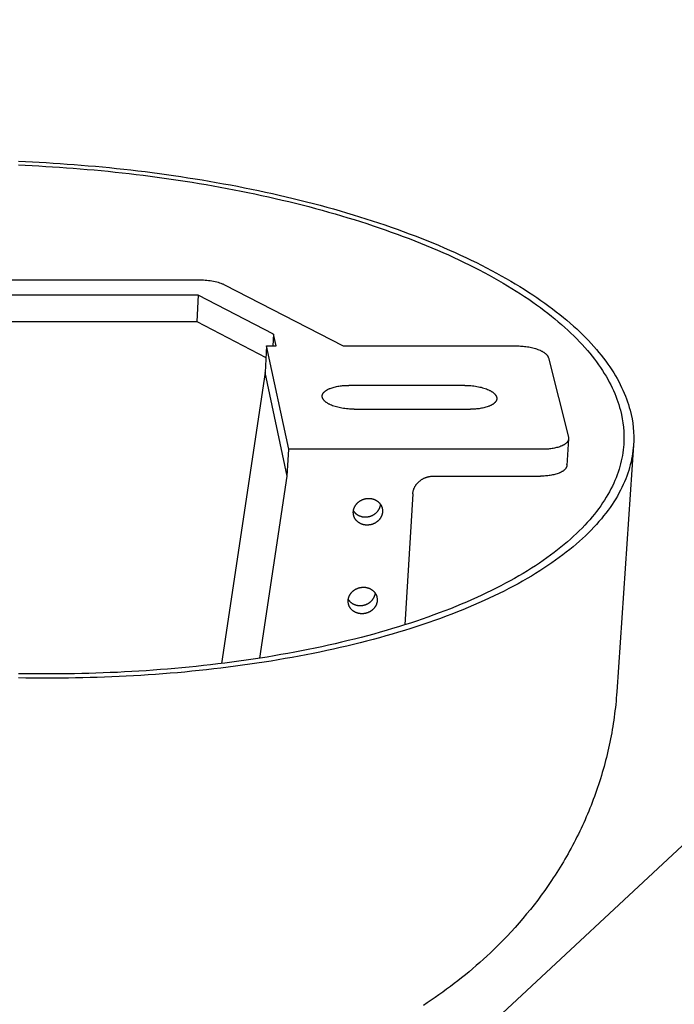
# Model space of a CAD drawing. Extents: x 15245 to 17758, y -42 to 1567.
# Tile 10 of 12: x 17289 to 17349, y 1221 to 1311. Entities that reach past the tile are written whole.
import ezdxf

# ---------------------------------------------------------------- set-up
doc = ezdxf.new("R2010")
doc.units = 0
doc.layers.add('MAKE2D$VISIBLE$CURVAS', color=7, linetype='CONTINUOUS')

msp = doc.modelspace()

# ---------------------------------------------------------------- linework, layer by layer
at = {"layer": 'MAKE2D$VISIBLE$CURVAS'}
for p, q in [((17430.969, 1311.444), (17299.927, 1189.445)), ((17265.171, 1287.601), (17305.425, 1287.601)), ((17307.669, 1287.149), (17318.56, 1281.543)), ((17305.263, 1286.185), (17265.837, 1286.185)), ((17305.263, 1286.185), (17305.136, 1283.767)), ((17312.168, 1282.62), (17305.263, 1286.185)), ((17265.746, 1283.767), (17305.136, 1283.767)), ((17305.136, 1283.767), (17311.461, 1280.489)), ((17312.168, 1282.62), (17312.108, 1281.543)), ((17312.401, 1281.543), (17312.168, 1282.62)), ((17311.519, 1281.543), (17311.385, 1279.112)), ((17311.519, 1281.543), (17312.401, 1281.543)), ((17313.557, 1272.066), (17311.519, 1281.543)), ((17318.56, 1281.543), (17334.453, 1281.543)), ((17337.372, 1280.463), (17339.212, 1273.173)), ((17311.385, 1279.112), (17307.391, 1252.434)), ((17313.419, 1269.611), (17311.385, 1279.112)), ((17329.702, 1277.929), (17319.061, 1277.929)), ((17319.553, 1275.742), (17330.228, 1275.742)), ((17339.226, 1273.029), (17339.065, 1270.576)), ((17313.419, 1269.611), (17313.557, 1272.066)), ((17336.809, 1272.066), (17313.557, 1272.066)), ((17345.179, 1272.444), (17343.647, 1249.85)), ((17310.899, 1252.923), (17313.419, 1269.611)), ((17326.821, 1269.611), (17336.65, 1269.611)), ((17324.936, 1267.976), (17324.212, 1255.981)), ((17322.108, 1266.75), (17322.109, 1266.767))]:
    msp.add_line(p, q, dxfattribs=at)
for points in [[(17288.775, 1298.127), (17289.396, 1298.1), (17290.019, 1298.071), (17290.644, 1298.038), (17291.271, 1298.003), (17291.9, 1297.965), (17292.531, 1297.924), (17293.163, 1297.879), (17293.798, 1297.832), (17294.433, 1297.782), (17295.071, 1297.728), (17295.709, 1297.672), (17296.349, 1297.612), (17296.99, 1297.549), (17297.631, 1297.483), (17298.274, 1297.414), (17298.917, 1297.342), (17299.56, 1297.266), (17300.204, 1297.187), (17300.849, 1297.105), (17301.493, 1297.019), (17302.137, 1296.931), (17302.781, 1296.839), (17303.425, 1296.743), (17304.069, 1296.645), (17304.712, 1296.543), (17305.354, 1296.438), (17305.995, 1296.329), (17306.635, 1296.217), (17307.274, 1296.102), (17307.912, 1295.984), (17308.548, 1295.862), (17309.182, 1295.737), (17309.815, 1295.609), (17310.445, 1295.477), (17311.074, 1295.342), (17311.7, 1295.204), (17312.324, 1295.062), (17312.946, 1294.918), (17313.564, 1294.77), (17314.18, 1294.618), (17314.793, 1294.464), (17315.402, 1294.307), (17316.008, 1294.146), (17316.611, 1293.982), (17317.21, 1293.815), (17317.805, 1293.645), (17318.397, 1293.472), (17318.984, 1293.296), (17319.567, 1293.117), (17320.145, 1292.935), (17320.719, 1292.75), (17321.288, 1292.563), (17321.853, 1292.372), (17322.412, 1292.178), (17322.967, 1291.982), (17323.516, 1291.783), (17324.06, 1291.582), (17324.598, 1291.377), (17325.13, 1291.171), (17325.657, 1290.961), (17326.178, 1290.749), (17326.693, 1290.535), (17327.202, 1290.318), (17327.705, 1290.099), (17328.201, 1289.878), (17328.691, 1289.654), (17329.174, 1289.428), (17329.651, 1289.2), (17330.12, 1288.97), (17330.583, 1288.738), (17331.039, 1288.504), (17331.488, 1288.268), (17331.93, 1288.03), (17332.364, 1287.791), (17332.792, 1287.549), (17333.212, 1287.306), (17333.624, 1287.062), (17334.029, 1286.816), (17334.426, 1286.568), (17334.816, 1286.319), (17335.198, 1286.069), (17335.572, 1285.817), (17335.939, 1285.564), (17336.297, 1285.31), (17336.648, 1285.055), (17336.991, 1284.799), (17337.326, 1284.541), (17337.653, 1284.283), (17337.972, 1284.024), (17338.282, 1283.765), (17338.585, 1283.504), (17338.88, 1283.243), (17339.167, 1282.981), (17339.445, 1282.719), (17339.716, 1282.456), (17339.978, 1282.193), (17340.233, 1281.93), (17340.479, 1281.666), (17340.717, 1281.402), (17340.947, 1281.138), (17341.169, 1280.873), (17341.384, 1280.609), (17341.59, 1280.344), (17341.788, 1280.08), (17341.978, 1279.816), (17342.161, 1279.552), (17342.335, 1279.288), (17342.502, 1279.025), (17342.661, 1278.762), (17342.812, 1278.499), (17342.956, 1278.236), (17343.091, 1277.975), (17343.22, 1277.713), (17343.34, 1277.453), (17343.454, 1277.193), (17343.56, 1276.933), (17343.658, 1276.675), (17343.75, 1276.417), (17343.834, 1276.16), (17343.91, 1275.903), (17343.98, 1275.648)], [(17288.782, 1298.467), (17289.412, 1298.44), (17290.044, 1298.41), (17290.679, 1298.378), (17291.316, 1298.342), (17291.954, 1298.303), (17292.595, 1298.261), (17293.237, 1298.217), (17293.881, 1298.169), (17294.527, 1298.118), (17295.174, 1298.064), (17295.822, 1298.006), (17296.472, 1297.946), (17297.122, 1297.882), (17297.774, 1297.815), (17298.426, 1297.745), (17299.079, 1297.671), (17299.733, 1297.595), (17300.387, 1297.515), (17301.041, 1297.431), (17301.695, 1297.345), (17302.349, 1297.255), (17303.003, 1297.162), (17303.657, 1297.065), (17304.311, 1296.965), (17304.964, 1296.862), (17305.616, 1296.755), (17306.267, 1296.645), (17306.917, 1296.531), (17307.566, 1296.415), (17308.213, 1296.294), (17308.859, 1296.171), (17309.504, 1296.044), (17310.146, 1295.914), (17310.787, 1295.78), (17311.425, 1295.643), (17312.061, 1295.503), (17312.695, 1295.36), (17313.326, 1295.213), (17313.954, 1295.063), (17314.58, 1294.909), (17315.202, 1294.753), (17315.821, 1294.593), (17316.437, 1294.43), (17317.049, 1294.264), (17317.657, 1294.094), (17318.262, 1293.922), (17318.863, 1293.746), (17319.459, 1293.568), (17320.051, 1293.386), (17320.639, 1293.201), (17321.222, 1293.014), (17321.8, 1292.823), (17322.374, 1292.629), (17322.942, 1292.433), (17323.505, 1292.234), (17324.063, 1292.032), (17324.615, 1291.828), (17325.162, 1291.62), (17325.703, 1291.41), (17326.239, 1291.198), (17326.768, 1290.983), (17327.291, 1290.765), (17327.808, 1290.545), (17328.319, 1290.323), (17328.823, 1290.098), (17329.321, 1289.871), (17329.812, 1289.642), (17330.296, 1289.41), (17330.774, 1289.177), (17331.244, 1288.941), (17331.707, 1288.704), (17332.164, 1288.464), (17332.612, 1288.223), (17333.054, 1287.979), (17333.488, 1287.734), (17333.915, 1287.488), (17334.334, 1287.239), (17334.746, 1286.989), (17335.15, 1286.738), (17335.546, 1286.485), (17335.934, 1286.231), (17336.315, 1285.975), (17336.687, 1285.719), (17337.052, 1285.461), (17337.408, 1285.202), (17337.757, 1284.941), (17338.097, 1284.68), (17338.43, 1284.418), (17338.754, 1284.155), (17339.07, 1283.891), (17339.378, 1283.627), (17339.678, 1283.362), (17339.969, 1283.096), (17340.252, 1282.83), (17340.527, 1282.563), (17340.794, 1282.296), (17341.053, 1282.028), (17341.304, 1281.76), (17341.546, 1281.492), (17341.78, 1281.224), (17342.006, 1280.955), (17342.224, 1280.687), (17342.434, 1280.418), (17342.635, 1280.15), (17342.829, 1279.881), (17343.015, 1279.613), (17343.192, 1279.345), (17343.362, 1279.078), (17343.524, 1278.811), (17343.678, 1278.544), (17343.824, 1278.277), (17343.962, 1278.011), (17344.093, 1277.746), (17344.216, 1277.481), (17344.331, 1277.217), (17344.439, 1276.953), (17344.54, 1276.691), (17344.633, 1276.429), (17344.718, 1276.168), (17344.797, 1275.907), (17344.868, 1275.648)], [(17305.425, 1287.601), (17305.578, 1287.599), (17305.733, 1287.594), (17305.889, 1287.584), (17306.046, 1287.571), (17306.202, 1287.554), (17306.358, 1287.534), (17306.511, 1287.509), (17306.661, 1287.481), (17306.808, 1287.449), (17306.95, 1287.414), (17307.087, 1287.376), (17307.217, 1287.335), (17307.342, 1287.292), (17307.401, 1287.269), (17307.458, 1287.246), (17307.514, 1287.222), (17307.568, 1287.198), (17307.62, 1287.173), (17307.669, 1287.149)], [(17334.453, 1281.543), (17334.572, 1281.542), (17334.692, 1281.539), (17334.815, 1281.533), (17334.939, 1281.525), (17335.065, 1281.514), (17335.192, 1281.501), (17335.319, 1281.486), (17335.446, 1281.467), (17335.573, 1281.446), (17335.699, 1281.423), (17335.823, 1281.396), (17335.945, 1281.367), (17336.065, 1281.336), (17336.182, 1281.302), (17336.295, 1281.265), (17336.404, 1281.227), (17336.508, 1281.186), (17336.608, 1281.144), (17336.656, 1281.122), (17336.703, 1281.1), (17336.748, 1281.077), (17336.791, 1281.054), (17336.834, 1281.031), (17336.874, 1281.007), (17336.913, 1280.983), (17336.951, 1280.959), (17336.987, 1280.935), (17337.022, 1280.91), (17337.055, 1280.886), (17337.086, 1280.861), (17337.116, 1280.836), (17337.144, 1280.811), (17337.17, 1280.786), (17337.195, 1280.76), (17337.218, 1280.735), (17337.229, 1280.723), (17337.24, 1280.71), (17337.25, 1280.697), (17337.26, 1280.685), (17337.269, 1280.672), (17337.278, 1280.66), (17337.287, 1280.647), (17337.295, 1280.635), (17337.303, 1280.622), (17337.311, 1280.61), (17337.318, 1280.597), (17337.325, 1280.585), (17337.331, 1280.572), (17337.337, 1280.56), (17337.343, 1280.548), (17337.348, 1280.535), (17337.353, 1280.523), (17337.357, 1280.511), (17337.362, 1280.499), (17337.366, 1280.487), (17337.369, 1280.475), (17337.372, 1280.463)], [(17316.632, 1276.961), (17316.633, 1276.972), (17316.634, 1276.984), (17316.635, 1276.995), (17316.637, 1277.007), (17316.639, 1277.018), (17316.641, 1277.029), (17316.644, 1277.041), (17316.647, 1277.052), (17316.65, 1277.064), (17316.654, 1277.075), (17316.657, 1277.087), (17316.662, 1277.098), (17316.666, 1277.11), (17316.671, 1277.122), (17316.676, 1277.133), (17316.682, 1277.145), (17316.688, 1277.156), (17316.694, 1277.168), (17316.7, 1277.179), (17316.707, 1277.191), (17316.714, 1277.202), (17316.722, 1277.214), (17316.73, 1277.225), (17316.738, 1277.237), (17316.747, 1277.248), (17316.756, 1277.26), (17316.765, 1277.271), (17316.775, 1277.282), (17316.785, 1277.294), (17316.795, 1277.305), (17316.806, 1277.316), (17316.817, 1277.328), (17316.84, 1277.35), (17316.865, 1277.372), (17316.891, 1277.394), (17316.918, 1277.416), (17316.947, 1277.437), (17316.977, 1277.459), (17317.009, 1277.479), (17317.042, 1277.5), (17317.076, 1277.52), (17317.112, 1277.54), (17317.149, 1277.56), (17317.187, 1277.579), (17317.226, 1277.598), (17317.267, 1277.617), (17317.309, 1277.635), (17317.351, 1277.652), (17317.441, 1277.686), (17317.534, 1277.717), (17317.631, 1277.747), (17317.731, 1277.775), (17317.835, 1277.8), (17317.941, 1277.823), (17318.049, 1277.844), (17318.159, 1277.862), (17318.271, 1277.878), (17318.384, 1277.892), (17318.497, 1277.904), (17318.611, 1277.913), (17318.724, 1277.92), (17318.837, 1277.925), (17318.95, 1277.928), (17319.061, 1277.929)], [(17329.702, 1277.929), (17329.84, 1277.927), (17329.98, 1277.923), (17330.12, 1277.916), (17330.262, 1277.905), (17330.403, 1277.891), (17330.543, 1277.875), (17330.683, 1277.855), (17330.82, 1277.832), (17330.955, 1277.807), (17331.087, 1277.778), (17331.216, 1277.748), (17331.34, 1277.714), (17331.46, 1277.678), (17331.574, 1277.641), (17331.684, 1277.601), (17331.787, 1277.56), (17331.886, 1277.516), (17331.934, 1277.494), (17331.981, 1277.471), (17332.026, 1277.447), (17332.071, 1277.423), (17332.114, 1277.399), (17332.155, 1277.373), (17332.195, 1277.348), (17332.234, 1277.322), (17332.271, 1277.296), (17332.307, 1277.269), (17332.341, 1277.242), (17332.373, 1277.214), (17332.404, 1277.187), (17332.418, 1277.173), (17332.433, 1277.159), (17332.446, 1277.145), (17332.46, 1277.131), (17332.473, 1277.116), (17332.485, 1277.102), (17332.497, 1277.088), (17332.508, 1277.074), (17332.519, 1277.059), (17332.53, 1277.045), (17332.54, 1277.03), (17332.55, 1277.016), (17332.559, 1277.002), (17332.567, 1276.987), (17332.575, 1276.973), (17332.583, 1276.958), (17332.59, 1276.944), (17332.597, 1276.929), (17332.603, 1276.915), (17332.609, 1276.9), (17332.615, 1276.886), (17332.619, 1276.871), (17332.624, 1276.857), (17332.628, 1276.842), (17332.631, 1276.828), (17332.634, 1276.814), (17332.637, 1276.799), (17332.639, 1276.785), (17332.64, 1276.771), (17332.641, 1276.757), (17332.642, 1276.743), (17332.642, 1276.728), (17332.642, 1276.714), (17332.642, 1276.7)], [(17319.553, 1275.742), (17319.416, 1275.744), (17319.277, 1275.748), (17319.137, 1275.755), (17318.996, 1275.766), (17318.856, 1275.779), (17318.716, 1275.796), (17318.577, 1275.815), (17318.441, 1275.838), (17318.307, 1275.863), (17318.176, 1275.891), (17318.048, 1275.922), (17317.925, 1275.955), (17317.806, 1275.991), (17317.692, 1276.028), (17317.583, 1276.067), (17317.48, 1276.108), (17317.382, 1276.151), (17317.335, 1276.174), (17317.289, 1276.197), (17317.243, 1276.22), (17317.199, 1276.244), (17317.157, 1276.268), (17317.115, 1276.293), (17317.076, 1276.318), (17317.037, 1276.344), (17317, 1276.37), (17316.965, 1276.397), (17316.931, 1276.424), (17316.899, 1276.451), (17316.869, 1276.478), (17316.854, 1276.492), (17316.84, 1276.506), (17316.827, 1276.52), (17316.814, 1276.534), (17316.801, 1276.548), (17316.789, 1276.562), (17316.777, 1276.576), (17316.765, 1276.591), (17316.754, 1276.605), (17316.744, 1276.619), (17316.734, 1276.633), (17316.724, 1276.648), (17316.715, 1276.662), (17316.707, 1276.676), (17316.699, 1276.691), (17316.691, 1276.705), (17316.684, 1276.72), (17316.677, 1276.734), (17316.671, 1276.748), (17316.665, 1276.763), (17316.66, 1276.777), (17316.655, 1276.791), (17316.65, 1276.806), (17316.646, 1276.82), (17316.643, 1276.834), (17316.64, 1276.849), (17316.637, 1276.863), (17316.635, 1276.877), (17316.634, 1276.891), (17316.632, 1276.905), (17316.632, 1276.919), (17316.631, 1276.933), (17316.631, 1276.947), (17316.632, 1276.961)], [(17332.642, 1276.7), (17332.641, 1276.689), (17332.64, 1276.678), (17332.638, 1276.667), (17332.636, 1276.655), (17332.634, 1276.644), (17332.632, 1276.633), (17332.629, 1276.621), (17332.626, 1276.61), (17332.623, 1276.598), (17332.619, 1276.587), (17332.616, 1276.576), (17332.611, 1276.564), (17332.607, 1276.553), (17332.602, 1276.541), (17332.597, 1276.53), (17332.591, 1276.518), (17332.585, 1276.507), (17332.579, 1276.496), (17332.573, 1276.484), (17332.566, 1276.473), (17332.559, 1276.461), (17332.551, 1276.45), (17332.543, 1276.439), (17332.535, 1276.427), (17332.526, 1276.416), (17332.517, 1276.404), (17332.508, 1276.393), (17332.498, 1276.382), (17332.488, 1276.371), (17332.478, 1276.359), (17332.467, 1276.348), (17332.456, 1276.337), (17332.433, 1276.315), (17332.409, 1276.293), (17332.383, 1276.271), (17332.356, 1276.25), (17332.327, 1276.229), (17332.297, 1276.208), (17332.266, 1276.187), (17332.233, 1276.166), (17332.199, 1276.146), (17332.164, 1276.127), (17332.127, 1276.107), (17332.09, 1276.088), (17332.05, 1276.07), (17332.01, 1276.051), (17331.969, 1276.033), (17331.926, 1276.016), (17331.838, 1275.983), (17331.745, 1275.951), (17331.649, 1275.922), (17331.55, 1275.895), (17331.447, 1275.87), (17331.342, 1275.847), (17331.234, 1275.827), (17331.125, 1275.808), (17331.014, 1275.792), (17330.902, 1275.779), (17330.789, 1275.767), (17330.676, 1275.758), (17330.563, 1275.751), (17330.451, 1275.746), (17330.228, 1275.742)], [(17344.284, 1272.509), (17344.264, 1272.259), (17344.237, 1272.009), (17344.203, 1271.757), (17344.163, 1271.505), (17344.115, 1271.253), (17344.061, 1270.999), (17343.999, 1270.745), (17343.93, 1270.491), (17343.854, 1270.235), (17343.771, 1269.98), (17343.68, 1269.724), (17343.581, 1269.467), (17343.476, 1269.211), (17343.362, 1268.954), (17343.241, 1268.696), (17343.112, 1268.439), (17342.975, 1268.181), (17342.83, 1267.924), (17342.678, 1267.666), (17342.517, 1267.409), (17342.348, 1267.151), (17342.172, 1266.894), (17341.987, 1266.637), (17341.794, 1266.38), (17341.593, 1266.124), (17341.383, 1265.868), (17341.166, 1265.612), (17340.94, 1265.357), (17340.706, 1265.103), (17340.463, 1264.849), (17340.212, 1264.596), (17339.953, 1264.344), (17339.685, 1264.092), (17339.409, 1263.842), (17339.125, 1263.592), (17338.832, 1263.344), (17338.531, 1263.096), (17338.222, 1262.85), (17337.904, 1262.605), (17337.578, 1262.361), (17337.243, 1262.119), (17336.9, 1261.878), (17336.549, 1261.639), (17336.19, 1261.401), (17335.823, 1261.165), (17335.447, 1260.931), (17335.064, 1260.698), (17334.672, 1260.467), (17334.273, 1260.238), (17333.865, 1260.011), (17333.45, 1259.786), (17333.027, 1259.563), (17332.596, 1259.342), (17332.157, 1259.124), (17331.711, 1258.907), (17331.258, 1258.693), (17330.797, 1258.482), (17330.329, 1258.273), (17329.853, 1258.066), (17329.371, 1257.862), (17328.881, 1257.66), (17328.385, 1257.461), (17327.881, 1257.265), (17327.371, 1257.071), (17326.855, 1256.881), (17326.332, 1256.693), (17325.803, 1256.508), (17325.267, 1256.326), (17324.726, 1256.147), (17324.179, 1255.971), (17323.625, 1255.798), (17323.066, 1255.628), (17322.502, 1255.461), (17321.932, 1255.297), (17321.357, 1255.137), (17320.777, 1254.98), (17320.192, 1254.826), (17319.602, 1254.676), (17319.008, 1254.529), (17318.409, 1254.385), (17317.806, 1254.244), (17317.199, 1254.107), (17316.587, 1253.974), (17315.972, 1253.844), (17315.353, 1253.717), (17314.731, 1253.594), (17314.105, 1253.474), (17313.476, 1253.358), (17312.844, 1253.245), (17312.209, 1253.136), (17311.571, 1253.03), (17310.931, 1252.928), (17310.289, 1252.83), (17309.644, 1252.735), (17308.997, 1252.643), (17308.349, 1252.555), (17307.698, 1252.471), (17307.046, 1252.39), (17306.393, 1252.313), (17305.738, 1252.239), (17305.083, 1252.169), (17304.426, 1252.102), (17303.769, 1252.039), (17303.111, 1251.979), (17302.453, 1251.923), (17301.794, 1251.87), (17301.135, 1251.821), (17300.476, 1251.775), (17299.818, 1251.732), (17299.159, 1251.693), (17298.502, 1251.657), (17297.844, 1251.625), (17297.188, 1251.596), (17296.532, 1251.57), (17295.877, 1251.547), (17295.224, 1251.527), (17294.571, 1251.511), (17293.92, 1251.498), (17293.271, 1251.488), (17292.623, 1251.481), (17291.977, 1251.477), (17291.333, 1251.476), (17290.691, 1251.478), (17290.051, 1251.483), (17289.413, 1251.491), (17288.778, 1251.502)], [(17339.226, 1273.029), (17339.225, 1273.018), (17339.224, 1273.007), (17339.222, 1272.995), (17339.22, 1272.984), (17339.218, 1272.973), (17339.216, 1272.961), (17339.213, 1272.95), (17339.21, 1272.938), (17339.207, 1272.927), (17339.203, 1272.915), (17339.199, 1272.904), (17339.195, 1272.892), (17339.19, 1272.881), (17339.186, 1272.869), (17339.18, 1272.858), (17339.175, 1272.846), (17339.169, 1272.835), (17339.163, 1272.823), (17339.156, 1272.812), (17339.149, 1272.8), (17339.142, 1272.789), (17339.134, 1272.777), (17339.126, 1272.766), (17339.118, 1272.754), (17339.11, 1272.743), (17339.101, 1272.732), (17339.091, 1272.72), (17339.082, 1272.709), (17339.072, 1272.698), (17339.061, 1272.686), (17339.051, 1272.675), (17339.04, 1272.664), (17339.016, 1272.642), (17338.992, 1272.62), (17338.966, 1272.598), (17338.939, 1272.576), (17338.91, 1272.555), (17338.88, 1272.534), (17338.849, 1272.513), (17338.816, 1272.492), (17338.782, 1272.472), (17338.747, 1272.452), (17338.71, 1272.433), (17338.672, 1272.414), (17338.633, 1272.395), (17338.593, 1272.377), (17338.551, 1272.359), (17338.509, 1272.342), (17338.42, 1272.308), (17338.328, 1272.277), (17338.232, 1272.247), (17338.132, 1272.22), (17338.029, 1272.195), (17337.924, 1272.172), (17337.816, 1272.151), (17337.707, 1272.133), (17337.596, 1272.117), (17337.484, 1272.103), (17337.371, 1272.092), (17337.258, 1272.082), (17337.145, 1272.075), (17337.032, 1272.07), (17336.92, 1272.067), (17336.809, 1272.066)], [(17345.179, 1272.444), (17345.159, 1272.19), (17345.132, 1271.936), (17345.097, 1271.681), (17345.056, 1271.425), (17345.008, 1271.168), (17344.952, 1270.911), (17344.89, 1270.653), (17344.82, 1270.394), (17344.742, 1270.135), (17344.657, 1269.876), (17344.565, 1269.615), (17344.465, 1269.355), (17344.357, 1269.094), (17344.242, 1268.833), (17344.119, 1268.572), (17343.988, 1268.311), (17343.849, 1268.049), (17343.702, 1267.787), (17343.547, 1267.526), (17343.383, 1267.264), (17343.212, 1267.003), (17343.033, 1266.741), (17342.845, 1266.48), (17342.649, 1266.22), (17342.444, 1265.959), (17342.232, 1265.699), (17342.01, 1265.44), (17341.781, 1265.181), (17341.543, 1264.922), (17341.297, 1264.665), (17341.042, 1264.408), (17340.778, 1264.151), (17340.506, 1263.896), (17340.226, 1263.642), (17339.937, 1263.388), (17339.64, 1263.136), (17339.334, 1262.885), (17339.019, 1262.634), (17338.696, 1262.386), (17338.365, 1262.138), (17338.025, 1261.892), (17337.677, 1261.648), (17337.32, 1261.404), (17336.956, 1261.163), (17336.582, 1260.923), (17336.201, 1260.685), (17335.811, 1260.449), (17335.413, 1260.214), (17335.007, 1259.982), (17334.593, 1259.751), (17334.171, 1259.523), (17333.741, 1259.296), (17333.304, 1259.072), (17332.858, 1258.85), (17332.405, 1258.63), (17331.944, 1258.413), (17331.476, 1258.198), (17331, 1257.985), (17330.517, 1257.775), (17330.027, 1257.568), (17329.53, 1257.363), (17329.025, 1257.161), (17328.514, 1256.962), (17327.996, 1256.765), (17327.471, 1256.572), (17326.94, 1256.381), (17326.402, 1256.193), (17325.858, 1256.008), (17325.308, 1255.826), (17324.752, 1255.647), (17324.19, 1255.472), (17323.622, 1255.299), (17323.049, 1255.13), (17322.47, 1254.964), (17321.886, 1254.801), (17321.296, 1254.641), (17320.702, 1254.485), (17320.103, 1254.332), (17319.499, 1254.183), (17318.89, 1254.037), (17318.277, 1253.894), (17317.66, 1253.755), (17317.039, 1253.619), (17316.414, 1253.487), (17315.785, 1253.359), (17315.153, 1253.233), (17314.517, 1253.112), (17313.878, 1252.994), (17313.236, 1252.88), (17312.591, 1252.769), (17311.943, 1252.661), (17311.292, 1252.558), (17310.64, 1252.458), (17309.985, 1252.361), (17309.327, 1252.269), (17308.668, 1252.179), (17308.008, 1252.094), (17307.345, 1252.012), (17306.681, 1251.933), (17306.016, 1251.859), (17305.35, 1251.787), (17304.683, 1251.72), (17304.015, 1251.655), (17303.347, 1251.595), (17302.678, 1251.538), (17302.009, 1251.484), (17301.339, 1251.434), (17300.67, 1251.387), (17300.001, 1251.344), (17299.332, 1251.304), (17298.663, 1251.268), (17297.996, 1251.235), (17297.328, 1251.206), (17296.662, 1251.179), (17295.997, 1251.156), (17295.333, 1251.137), (17294.67, 1251.12), (17294.009, 1251.107), (17293.349, 1251.097), (17292.691, 1251.09), (17292.035, 1251.086), (17291.38, 1251.085), (17290.728, 1251.087), (17290.078, 1251.092), (17289.43, 1251.101), (17288.784, 1251.112)], [(17339.065, 1270.576), (17339.064, 1270.565), (17339.063, 1270.554), (17339.061, 1270.542), (17339.059, 1270.531), (17339.057, 1270.519), (17339.055, 1270.508), (17339.052, 1270.496), (17339.049, 1270.485), (17339.046, 1270.473), (17339.042, 1270.462), (17339.038, 1270.45), (17339.034, 1270.439), (17339.03, 1270.427), (17339.025, 1270.416), (17339.019, 1270.404), (17339.014, 1270.393), (17339.008, 1270.381), (17339.002, 1270.37), (17338.995, 1270.358), (17338.988, 1270.347), (17338.981, 1270.335), (17338.973, 1270.324), (17338.966, 1270.312), (17338.957, 1270.301), (17338.949, 1270.289), (17338.94, 1270.278), (17338.93, 1270.266), (17338.921, 1270.255), (17338.911, 1270.244), (17338.9, 1270.232), (17338.89, 1270.221), (17338.879, 1270.21), (17338.856, 1270.188), (17338.831, 1270.166), (17338.805, 1270.144), (17338.778, 1270.122), (17338.749, 1270.101), (17338.719, 1270.079), (17338.688, 1270.058), (17338.655, 1270.038), (17338.621, 1270.018), (17338.586, 1269.998), (17338.549, 1269.978), (17338.512, 1269.959), (17338.473, 1269.94), (17338.432, 1269.922), (17338.391, 1269.904), (17338.348, 1269.887), (17338.26, 1269.853), (17338.168, 1269.822), (17338.072, 1269.792), (17337.972, 1269.765), (17337.869, 1269.739), (17337.764, 1269.716), (17337.657, 1269.696), (17337.547, 1269.677), (17337.436, 1269.661), (17337.324, 1269.648), (17337.212, 1269.636), (17337.098, 1269.627), (17336.985, 1269.62), (17336.873, 1269.615), (17336.761, 1269.612), (17336.65, 1269.611)], [(17324.936, 1267.976), (17324.938, 1268.012), (17324.942, 1268.049), (17324.946, 1268.086), (17324.952, 1268.123), (17324.958, 1268.16), (17324.966, 1268.198), (17324.974, 1268.236), (17324.984, 1268.273), (17324.994, 1268.311), (17325.006, 1268.349), (17325.018, 1268.388), (17325.032, 1268.426), (17325.047, 1268.464), (17325.063, 1268.502), (17325.079, 1268.54), (17325.098, 1268.578), (17325.117, 1268.615), (17325.137, 1268.653), (17325.158, 1268.69), (17325.181, 1268.727), (17325.204, 1268.763), (17325.229, 1268.799), (17325.254, 1268.835), (17325.281, 1268.87), (17325.309, 1268.905), (17325.337, 1268.939), (17325.367, 1268.973), (17325.398, 1269.006), (17325.429, 1269.039), (17325.461, 1269.07), (17325.495, 1269.101), (17325.529, 1269.132), (17325.564, 1269.161), (17325.599, 1269.19), (17325.636, 1269.218), (17325.673, 1269.245), (17325.711, 1269.271), (17325.749, 1269.296), (17325.788, 1269.321), (17325.827, 1269.344), (17325.867, 1269.367), (17325.908, 1269.388), (17325.948, 1269.409), (17325.99, 1269.428), (17326.031, 1269.447), (17326.073, 1269.464), (17326.115, 1269.48), (17326.157, 1269.496), (17326.199, 1269.51), (17326.241, 1269.524), (17326.284, 1269.536), (17326.326, 1269.548), (17326.368, 1269.558), (17326.41, 1269.567), (17326.453, 1269.576), (17326.495, 1269.583), (17326.536, 1269.59), (17326.578, 1269.596), (17326.619, 1269.6), (17326.66, 1269.604), (17326.701, 1269.607), (17326.742, 1269.609), (17326.782, 1269.61), (17326.821, 1269.611)], [(17319.483, 1266.344), (17319.485, 1266.369), (17319.487, 1266.394), (17319.49, 1266.42), (17319.494, 1266.446), (17319.498, 1266.472), (17319.503, 1266.498), (17319.508, 1266.524), (17319.514, 1266.551), (17319.521, 1266.577), (17319.529, 1266.603), (17319.537, 1266.63), (17319.546, 1266.656), (17319.555, 1266.683), (17319.565, 1266.709), (17319.576, 1266.735), (17319.588, 1266.762), (17319.6, 1266.788), (17319.613, 1266.814), (17319.627, 1266.84), (17319.641, 1266.865), (17319.656, 1266.891), (17319.672, 1266.916), (17319.688, 1266.941), (17319.705, 1266.966), (17319.723, 1266.991), (17319.741, 1267.015), (17319.76, 1267.039), (17319.78, 1267.062), (17319.8, 1267.085), (17319.821, 1267.108), (17319.842, 1267.13), (17319.864, 1267.152), (17319.886, 1267.174), (17319.909, 1267.195), (17319.933, 1267.215), (17319.957, 1267.235), (17319.981, 1267.255), (17320.006, 1267.274), (17320.031, 1267.292), (17320.056, 1267.31), (17320.082, 1267.327), (17320.109, 1267.344), (17320.135, 1267.36), (17320.162, 1267.376), (17320.189, 1267.39), (17320.216, 1267.405), (17320.244, 1267.418), (17320.272, 1267.432), (17320.3, 1267.444), (17320.328, 1267.456), (17320.356, 1267.467), (17320.384, 1267.478), (17320.413, 1267.488), (17320.441, 1267.497), (17320.469, 1267.506), (17320.498, 1267.514), (17320.526, 1267.522), (17320.555, 1267.528), (17320.583, 1267.535), (17320.611, 1267.541), (17320.639, 1267.546), (17320.667, 1267.55), (17320.695, 1267.554), (17320.723, 1267.558), (17320.751, 1267.561), (17320.779, 1267.563), (17320.807, 1267.565), (17320.835, 1267.567), (17320.864, 1267.568), (17320.893, 1267.568), (17320.922, 1267.568), (17320.951, 1267.567), (17320.98, 1267.565), (17321.009, 1267.563), (17321.038, 1267.561), (17321.068, 1267.557), (17321.097, 1267.553), (17321.127, 1267.549), (17321.156, 1267.544), (17321.186, 1267.538), (17321.215, 1267.532), (17321.244, 1267.524), (17321.274, 1267.517), (17321.303, 1267.508), (17321.331, 1267.499), (17321.36, 1267.49), (17321.389, 1267.479), (17321.417, 1267.468), (17321.445, 1267.457), (17321.472, 1267.444), (17321.5, 1267.431), (17321.527, 1267.418), (17321.553, 1267.404), (17321.58, 1267.389), (17321.606, 1267.374), (17321.631, 1267.358), (17321.656, 1267.341), (17321.68, 1267.324), (17321.704, 1267.307), (17321.728, 1267.289), (17321.751, 1267.27), (17321.773, 1267.251), (17321.795, 1267.232), (17321.817, 1267.212), (17321.837, 1267.191), (17321.857, 1267.171), (17321.877, 1267.149), (17321.896, 1267.128), (17321.914, 1267.106), (17321.932, 1267.084), (17321.948, 1267.061), (17321.965, 1267.038), (17321.98, 1267.015), (17321.995, 1266.992), (17322.01, 1266.968), (17322.023, 1266.945), (17322.036, 1266.921), (17322.048, 1266.897), (17322.06, 1266.872), (17322.071, 1266.848), (17322.081, 1266.824), (17322.091, 1266.799), (17322.1, 1266.775), (17322.108, 1266.75), (17322.116, 1266.726), (17322.123, 1266.701), (17322.129, 1266.677), (17322.135, 1266.652)], [(17319.491, 1266.427), (17319.503, 1266.409), (17319.515, 1266.391), (17319.527, 1266.374), (17319.54, 1266.356), (17319.554, 1266.339), (17319.567, 1266.322), (17319.581, 1266.305), (17319.596, 1266.288), (17319.611, 1266.272), (17319.626, 1266.256), (17319.641, 1266.24), (17319.657, 1266.224), (17319.674, 1266.208), (17319.69, 1266.193), (17319.707, 1266.178), (17319.725, 1266.164), (17319.742, 1266.149), (17319.76, 1266.135), (17319.778, 1266.121), (17319.797, 1266.108), (17319.816, 1266.095), (17319.835, 1266.082), (17319.854, 1266.069), (17319.874, 1266.057), (17319.894, 1266.045), (17319.914, 1266.034), (17319.934, 1266.023), (17319.955, 1266.012), (17319.976, 1266.002), (17319.997, 1265.992), (17320.018, 1265.982), (17320.039, 1265.973), (17320.061, 1265.964), (17320.083, 1265.955), (17320.127, 1265.939), (17320.171, 1265.925), (17320.216, 1265.912), (17320.261, 1265.901), (17320.306, 1265.891), (17320.351, 1265.883), (17320.397, 1265.876), (17320.442, 1265.871), (17320.487, 1265.867), (17320.532, 1265.865), (17320.577, 1265.864), (17320.621, 1265.865), (17320.665, 1265.866), (17320.708, 1265.869), (17320.751, 1265.874), (17320.778, 1265.877), (17320.804, 1265.881), (17320.831, 1265.885), (17320.857, 1265.89), (17320.884, 1265.895), (17320.911, 1265.901), (17320.938, 1265.907), (17320.965, 1265.914), (17320.992, 1265.922), (17321.019, 1265.93), (17321.047, 1265.938), (17321.074, 1265.947), (17321.101, 1265.957), (17321.128, 1265.967), (17321.154, 1265.978), (17321.181, 1265.99), (17321.208, 1266.002), (17321.234, 1266.014), (17321.26, 1266.027), (17321.286, 1266.041), (17321.312, 1266.055), (17321.338, 1266.07), (17321.363, 1266.085), (17321.388, 1266.101), (17321.413, 1266.117), (17321.438, 1266.134), (17321.462, 1266.152), (17321.485, 1266.169), (17321.509, 1266.188), (17321.532, 1266.207), (17321.554, 1266.226), (17321.576, 1266.246), (17321.598, 1266.266), (17321.619, 1266.286), (17321.64, 1266.307), (17321.66, 1266.329), (17321.68, 1266.35), (17321.699, 1266.373), (17321.717, 1266.395), (17321.735, 1266.418), (17321.753, 1266.441), (17321.77, 1266.464), (17321.786, 1266.488), (17321.802, 1266.512), (17321.817, 1266.536), (17321.831, 1266.56), (17321.845, 1266.584), (17321.858, 1266.609), (17321.871, 1266.634), (17321.883, 1266.659), (17321.894, 1266.684), (17321.905, 1266.709), (17321.915, 1266.734), (17321.924, 1266.759), (17321.933, 1266.784), (17321.941, 1266.809), (17321.949, 1266.834), (17321.956, 1266.86), (17321.962, 1266.885), (17321.968, 1266.91), (17321.973, 1266.935), (17321.978, 1266.96), (17321.982, 1266.984), (17321.985, 1267.009)], [(17322.16, 1266.344), (17322.158, 1266.318), (17322.156, 1266.293), (17322.153, 1266.267), (17322.149, 1266.241), (17322.145, 1266.215), (17322.14, 1266.189), (17322.135, 1266.163), (17322.128, 1266.136), (17322.122, 1266.11), (17322.114, 1266.083), (17322.106, 1266.057), (17322.097, 1266.03), (17322.087, 1266.004), (17322.077, 1265.978), (17322.066, 1265.951), (17322.055, 1265.925), (17322.042, 1265.899), (17322.029, 1265.873), (17322.015, 1265.847), (17322.001, 1265.821), (17321.986, 1265.796), (17321.97, 1265.77), (17321.954, 1265.745), (17321.937, 1265.721), (17321.919, 1265.696), (17321.9, 1265.672), (17321.881, 1265.648), (17321.862, 1265.625), (17321.842, 1265.601), (17321.821, 1265.579), (17321.799, 1265.556), (17321.778, 1265.534), (17321.755, 1265.513), (17321.732, 1265.492), (17321.709, 1265.472), (17321.685, 1265.452), (17321.66, 1265.432), (17321.636, 1265.413), (17321.61, 1265.395), (17321.585, 1265.377), (17321.559, 1265.36), (17321.532, 1265.343), (17321.506, 1265.327), (17321.479, 1265.311), (17321.452, 1265.297), (17321.424, 1265.282), (17321.397, 1265.269), (17321.369, 1265.256), (17321.341, 1265.243), (17321.313, 1265.231), (17321.285, 1265.22), (17321.256, 1265.21), (17321.228, 1265.2), (17321.199, 1265.19), (17321.171, 1265.182), (17321.142, 1265.173), (17321.114, 1265.166), (17321.086, 1265.159), (17321.057, 1265.153), (17321.029, 1265.147), (17321.001, 1265.142), (17320.973, 1265.137), (17320.945, 1265.133), (17320.917, 1265.13), (17320.89, 1265.127), (17320.862, 1265.125), (17320.833, 1265.123), (17320.805, 1265.121), (17320.776, 1265.121), (17320.748, 1265.12), (17320.719, 1265.121), (17320.69, 1265.122), (17320.66, 1265.123), (17320.631, 1265.125), (17320.602, 1265.128), (17320.572, 1265.131), (17320.543, 1265.135), (17320.513, 1265.14), (17320.484, 1265.145), (17320.454, 1265.151), (17320.425, 1265.157), (17320.396, 1265.165), (17320.367, 1265.172), (17320.338, 1265.181), (17320.309, 1265.19), (17320.28, 1265.2), (17320.252, 1265.21), (17320.223, 1265.221), (17320.195, 1265.233), (17320.168, 1265.245), (17320.14, 1265.258), (17320.113, 1265.272), (17320.087, 1265.286), (17320.061, 1265.301), (17320.035, 1265.316), (17320.009, 1265.332), (17319.984, 1265.349), (17319.96, 1265.366), (17319.936, 1265.383), (17319.912, 1265.402), (17319.89, 1265.42), (17319.867, 1265.439), (17319.845, 1265.459), (17319.824, 1265.479), (17319.803, 1265.499), (17319.783, 1265.52), (17319.764, 1265.542), (17319.745, 1265.563), (17319.727, 1265.585), (17319.709, 1265.607), (17319.693, 1265.63), (17319.676, 1265.653), (17319.661, 1265.676), (17319.646, 1265.7), (17319.632, 1265.723), (17319.618, 1265.747), (17319.605, 1265.771), (17319.593, 1265.795), (17319.581, 1265.819), (17319.571, 1265.844), (17319.56, 1265.868), (17319.551, 1265.893), (17319.542, 1265.917), (17319.534, 1265.942), (17319.526, 1265.966), (17319.519, 1265.991), (17319.513, 1266.016), (17319.507, 1266.04)], [(17319.008, 1258.211), (17319.01, 1258.236), (17319.013, 1258.261), (17319.015, 1258.287), (17319.019, 1258.313), (17319.023, 1258.338), (17319.028, 1258.364), (17319.034, 1258.39), (17319.04, 1258.417), (17319.047, 1258.443), (17319.054, 1258.469), (17319.062, 1258.495), (17319.071, 1258.522), (17319.081, 1258.548), (17319.091, 1258.574), (17319.102, 1258.601), (17319.113, 1258.627), (17319.125, 1258.653), (17319.138, 1258.679), (17319.152, 1258.704), (17319.166, 1258.73), (17319.181, 1258.755), (17319.197, 1258.78), (17319.213, 1258.805), (17319.231, 1258.83), (17319.248, 1258.854), (17319.266, 1258.878), (17319.285, 1258.902), (17319.305, 1258.925), (17319.325, 1258.949), (17319.346, 1258.971), (17319.367, 1258.993), (17319.389, 1259.015), (17319.411, 1259.036), (17319.434, 1259.057), (17319.458, 1259.078), (17319.481, 1259.098), (17319.506, 1259.117), (17319.53, 1259.136), (17319.556, 1259.154), (17319.581, 1259.172), (17319.607, 1259.189), (17319.633, 1259.206), (17319.66, 1259.222), (17319.687, 1259.237), (17319.714, 1259.252), (17319.741, 1259.266), (17319.769, 1259.28), (17319.796, 1259.293), (17319.824, 1259.305), (17319.852, 1259.317), (17319.88, 1259.328), (17319.909, 1259.339), (17319.937, 1259.348), (17319.965, 1259.358), (17319.994, 1259.366), (17320.022, 1259.374), (17320.05, 1259.382), (17320.079, 1259.389), (17320.107, 1259.395), (17320.135, 1259.401), (17320.163, 1259.406), (17320.191, 1259.41), (17320.219, 1259.414), (17320.247, 1259.418), (17320.274, 1259.421), (17320.302, 1259.423), (17320.33, 1259.425), (17320.359, 1259.426), (17320.387, 1259.427), (17320.416, 1259.427), (17320.445, 1259.427), (17320.474, 1259.426), (17320.503, 1259.425), (17320.532, 1259.423), (17320.562, 1259.42), (17320.591, 1259.417), (17320.62, 1259.413), (17320.65, 1259.408), (17320.679, 1259.403), (17320.709, 1259.397), (17320.738, 1259.391), (17320.767, 1259.384), (17320.796, 1259.376), (17320.825, 1259.367), (17320.854, 1259.358), (17320.882, 1259.349), (17320.911, 1259.338), (17320.939, 1259.327), (17320.967, 1259.316), (17320.994, 1259.303), (17321.022, 1259.29), (17321.049, 1259.277), (17321.075, 1259.263), (17321.101, 1259.248), (17321.127, 1259.233), (17321.152, 1259.217), (17321.177, 1259.2), (17321.202, 1259.183), (17321.226, 1259.166), (17321.249, 1259.148), (17321.272, 1259.129), (17321.294, 1259.11), (17321.316, 1259.091), (17321.337, 1259.071), (17321.358, 1259.051), (17321.378, 1259.03), (17321.397, 1259.009), (17321.416, 1258.987), (17321.434, 1258.965), (17321.452, 1258.943), (17321.469, 1258.921), (17321.485, 1258.898), (17321.5, 1258.875), (17321.515, 1258.852), (17321.529, 1258.828), (17321.543, 1258.805), (17321.556, 1258.781), (17321.568, 1258.757), (17321.579, 1258.733), (17321.59, 1258.708), (17321.6, 1258.684), (17321.61, 1258.66), (17321.619, 1258.635), (17321.627, 1258.611), (17321.634, 1258.586), (17321.641, 1258.562), (17321.648, 1258.537), (17321.653, 1258.513)], [(17319.018, 1258.303), (17319.029, 1258.285), (17319.042, 1258.268), (17319.054, 1258.25), (17319.067, 1258.233), (17319.08, 1258.216), (17319.094, 1258.199), (17319.108, 1258.182), (17319.122, 1258.166), (17319.137, 1258.149), (17319.152, 1258.133), (17319.168, 1258.118), (17319.184, 1258.102), (17319.2, 1258.087), (17319.216, 1258.071), (17319.233, 1258.057), (17319.25, 1258.042), (17319.268, 1258.028), (17319.286, 1258.014), (17319.304, 1258), (17319.322, 1257.987), (17319.341, 1257.974), (17319.36, 1257.961), (17319.379, 1257.949), (17319.399, 1257.937), (17319.419, 1257.925), (17319.439, 1257.914), (17319.459, 1257.902), (17319.48, 1257.892), (17319.5, 1257.882), (17319.521, 1257.872), (17319.542, 1257.862), (17319.564, 1257.853), (17319.585, 1257.844), (17319.607, 1257.836), (17319.65, 1257.82), (17319.694, 1257.805), (17319.739, 1257.793), (17319.784, 1257.782), (17319.828, 1257.772), (17319.874, 1257.764), (17319.919, 1257.757), (17319.964, 1257.752), (17320.009, 1257.748), (17320.053, 1257.746), (17320.098, 1257.745), (17320.142, 1257.745), (17320.185, 1257.747), (17320.229, 1257.75), (17320.271, 1257.754), (17320.297, 1257.757), (17320.324, 1257.761), (17320.35, 1257.765), (17320.376, 1257.77), (17320.403, 1257.775), (17320.43, 1257.781), (17320.457, 1257.787), (17320.483, 1257.794), (17320.51, 1257.801), (17320.537, 1257.809), (17320.564, 1257.817), (17320.591, 1257.826), (17320.618, 1257.836), (17320.644, 1257.846), (17320.671, 1257.856), (17320.697, 1257.868), (17320.724, 1257.879), (17320.75, 1257.892), (17320.776, 1257.905), (17320.802, 1257.918), (17320.828, 1257.932), (17320.853, 1257.946), (17320.878, 1257.961), (17320.903, 1257.977), (17320.928, 1257.993), (17320.952, 1258.009), (17320.976, 1258.026), (17321, 1258.044), (17321.023, 1258.062), (17321.046, 1258.08), (17321.068, 1258.099), (17321.09, 1258.119), (17321.112, 1258.139), (17321.133, 1258.159), (17321.154, 1258.18), (17321.174, 1258.201), (17321.193, 1258.222), (17321.212, 1258.244), (17321.231, 1258.266), (17321.249, 1258.288), (17321.266, 1258.311), (17321.283, 1258.334), (17321.3, 1258.357), (17321.315, 1258.381), (17321.331, 1258.404), (17321.345, 1258.428), (17321.359, 1258.452), (17321.372, 1258.477), (17321.385, 1258.501), (17321.397, 1258.525), (17321.409, 1258.55), (17321.419, 1258.575), (17321.43, 1258.6), (17321.439, 1258.624), (17321.448, 1258.649), (17321.457, 1258.674), (17321.464, 1258.699), (17321.472, 1258.724), (17321.478, 1258.749), (17321.484, 1258.774), (17321.489, 1258.798), (17321.494, 1258.823), (17321.498, 1258.848), (17321.502, 1258.872)], [(17321.677, 1258.211), (17321.676, 1258.185), (17321.673, 1258.16), (17321.67, 1258.134), (17321.667, 1258.108), (17321.662, 1258.083), (17321.657, 1258.057), (17321.652, 1258.03), (17321.646, 1258.004), (17321.639, 1257.978), (17321.631, 1257.952), (17321.623, 1257.925), (17321.614, 1257.899), (17321.605, 1257.873), (17321.595, 1257.846), (17321.584, 1257.82), (17321.572, 1257.794), (17321.56, 1257.768), (17321.547, 1257.742), (17321.533, 1257.716), (17321.519, 1257.691), (17321.503, 1257.665), (17321.488, 1257.64), (17321.471, 1257.615), (17321.454, 1257.591), (17321.436, 1257.566), (17321.418, 1257.542), (17321.399, 1257.519), (17321.38, 1257.495), (17321.359, 1257.472), (17321.339, 1257.45), (17321.317, 1257.427), (17321.295, 1257.406), (17321.273, 1257.384), (17321.25, 1257.363), (17321.226, 1257.343), (17321.203, 1257.323), (17321.178, 1257.304), (17321.153, 1257.285), (17321.128, 1257.267), (17321.103, 1257.249), (17321.077, 1257.232), (17321.05, 1257.215), (17321.024, 1257.199), (17320.997, 1257.184), (17320.97, 1257.169), (17320.942, 1257.155), (17320.915, 1257.141), (17320.887, 1257.128), (17320.859, 1257.116), (17320.831, 1257.104), (17320.803, 1257.093), (17320.775, 1257.083), (17320.746, 1257.073), (17320.718, 1257.064), (17320.689, 1257.055), (17320.661, 1257.047), (17320.633, 1257.04), (17320.604, 1257.033), (17320.576, 1257.027), (17320.548, 1257.021), (17320.52, 1257.016), (17320.492, 1257.011), (17320.464, 1257.008), (17320.436, 1257.004), (17320.409, 1257.001), (17320.381, 1256.999), (17320.353, 1256.997), (17320.324, 1256.996), (17320.296, 1256.995), (17320.267, 1256.995), (17320.238, 1256.995), (17320.209, 1256.996), (17320.18, 1256.998), (17320.151, 1257), (17320.121, 1257.003), (17320.092, 1257.006), (17320.062, 1257.01), (17320.033, 1257.015), (17320.004, 1257.02), (17319.974, 1257.026), (17319.945, 1257.032), (17319.916, 1257.04), (17319.887, 1257.047), (17319.858, 1257.056), (17319.829, 1257.065), (17319.8, 1257.075), (17319.772, 1257.085), (17319.744, 1257.096), (17319.716, 1257.108), (17319.689, 1257.12), (17319.661, 1257.133), (17319.634, 1257.147), (17319.608, 1257.161), (17319.582, 1257.176), (17319.556, 1257.191), (17319.531, 1257.207), (17319.506, 1257.224), (17319.481, 1257.241), (17319.457, 1257.258), (17319.434, 1257.276), (17319.411, 1257.295), (17319.389, 1257.314), (17319.367, 1257.334), (17319.346, 1257.354), (17319.325, 1257.374), (17319.306, 1257.395), (17319.286, 1257.416), (17319.267, 1257.438), (17319.249, 1257.46), (17319.232, 1257.482), (17319.215, 1257.504), (17319.199, 1257.527), (17319.184, 1257.55), (17319.169, 1257.574), (17319.155, 1257.597), (17319.141, 1257.621), (17319.129, 1257.645), (17319.116, 1257.669), (17319.105, 1257.693), (17319.094, 1257.717), (17319.084, 1257.742), (17319.075, 1257.766), (17319.066, 1257.791), (17319.058, 1257.815), (17319.05, 1257.84), (17319.043, 1257.864), (17319.037, 1257.889), (17319.032, 1257.913)], [(17343.647, 1249.85), (17343.626, 1249.558), (17343.602, 1249.266), (17343.576, 1248.975), (17343.548, 1248.684), (17343.517, 1248.393), (17343.483, 1248.103), (17343.448, 1247.814), (17343.41, 1247.525), (17343.369, 1247.237), (17343.326, 1246.949), (17343.281, 1246.662), (17343.233, 1246.376), (17343.183, 1246.09), (17343.131, 1245.804), (17343.076, 1245.52), (17343.019, 1245.236), (17342.959, 1244.952), (17342.897, 1244.669), (17342.833, 1244.387), (17342.767, 1244.106), (17342.698, 1243.825), (17342.627, 1243.545), (17342.553, 1243.265), (17342.478, 1242.986), (17342.4, 1242.708), (17342.319, 1242.431), (17342.237, 1242.155), (17342.152, 1241.879), (17342.065, 1241.604), (17341.976, 1241.329), (17341.884, 1241.056), (17341.791, 1240.783), (17341.695, 1240.511), (17341.597, 1240.24), (17341.496, 1239.97), (17341.394, 1239.701), (17341.289, 1239.432), (17341.182, 1239.164), (17341.073, 1238.897), (17340.962, 1238.631), (17340.849, 1238.366), (17340.733, 1238.102), (17340.615, 1237.839), (17340.496, 1237.576), (17340.374, 1237.315), (17340.25, 1237.054), (17340.124, 1236.795), (17339.995, 1236.536), (17339.865, 1236.278), (17339.733, 1236.022), (17339.598, 1235.766), (17339.462, 1235.511), (17339.323, 1235.257), (17339.182, 1235.005), (17339.04, 1234.753), (17338.895, 1234.502), (17338.748, 1234.253), (17338.599, 1234.004), (17338.448, 1233.757), (17338.295, 1233.51), (17338.141, 1233.265), (17337.984, 1233.021), (17337.825, 1232.778), (17337.664, 1232.536), (17337.356, 1232.083), (17337.042, 1231.636), (17336.721, 1231.194), (17336.395, 1230.757), (17336.063, 1230.325), (17335.726, 1229.899), (17335.382, 1229.477), (17335.033, 1229.061), (17334.679, 1228.651), (17334.319, 1228.245), (17333.954, 1227.845), (17333.584, 1227.45), (17333.208, 1227.06), (17332.828, 1226.675), (17332.442, 1226.296), (17332.052, 1225.922), (17331.732, 1225.623), (17331.41, 1225.328), (17331.085, 1225.036), (17330.757, 1224.748), (17330.427, 1224.464), (17330.094, 1224.183), (17329.758, 1223.907), (17329.42, 1223.633), (17329.08, 1223.363), (17328.736, 1223.097), (17328.391, 1222.835), (17328.043, 1222.576), (17327.693, 1222.32), (17327.34, 1222.068), (17326.985, 1221.819), (17326.628, 1221.574), (17326.268, 1221.332), (17325.907, 1221.094)]]:
    msp.add_lwpolyline(points, dxfattribs=at)
at = {"layer": 'MAKE2D$VISIBLE$CURVAS', "extrusion": (0, 0, -1)}
for centre, radius, start, end in [((-17334.516, 1273.149), 9.789, 165.20562, 183.74659), ((-17335.257, 1273.097), 9.944, 165.13396, 183.76435), ((-17338.765, 1273.059), 0.461, 165.62439, 183.62901), ((-17338.601, 1270.606), 0.464, 165.68697, 183.63029), ((-17320.585, 1266.278), 1.104, 347.53002, 3.38433), ((-17321.059, 1266.41), 1.104, 167.31544, 183.44311), ((-17320.1, 1258.146), 1.094, 347.70426, 3.38302), ((-17320.586, 1258.276), 1.094, 167.49266, 183.44176)]:
    msp.add_arc(centre, radius, start, end, dxfattribs=at)

doc.saveas('drawing.dxf')
